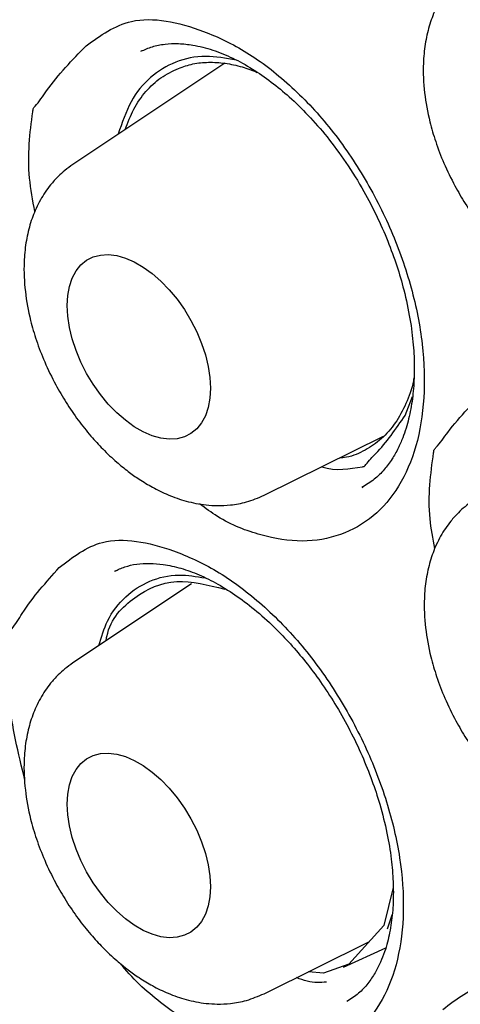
# Model space of a CAD drawing. Header units: millimetres. Extents: x 8 to 1378, y 12 to 1046.
# Tile 38 of 64: x 1085.3 to 1087.97, y 449.03 to 455. Entities that reach past the tile are written whole.
import ezdxf

# ---------------------------------------------------------------- set-up
doc = ezdxf.new("R2010")
doc.units = ezdxf.units.MM

msp = doc.modelspace()

# ---------------------------------------------------------------- linework, layer by layer
at = {"color": 7, "linetype": 'Continuous', "lineweight": 30}
for p, q in [((1086.0433, 454.81), (1086.0382, 454.808)), ((1086.5443, 454.7342), (1085.6245, 454.1214)), ((1087.6376, 452.5998), (1087.6808, 452.7143)), ((1086.7822, 452.1161), (1087.5066, 452.4745)), ((1087.376, 452.164), (1087.3817, 452.1677)), ((1085.8827, 451.6577), (1085.8779, 451.6557)), ((1086.3428, 451.5787), (1085.6245, 451.1002)), ((1087.564, 449.7394), (1087.5079, 449.5077)), ((1087.5571, 449.5705), (1087.5288, 449.4861)), ((1087.5079, 449.5077), (1087.2964, 449.2733)), ((1086.7822, 449.0949), (1087.4201, 449.4104)), ((1087.2637, 449.2567), (1087.5196, 449.3739)), ((1087.2964, 449.2733), (1087.1423, 449.2198)), ((1087.1423, 449.2198), (1087.0519, 449.2283))]:
    msp.add_line(p, q, dxfattribs=at)
at = {"color": 7, "linetype": 'Continuous', "lineweight": 30, "flags": 128}
for points in [[(1085.5904, 453.2653), (1085.5938, 453.326), (1085.604, 453.3819), (1085.6208, 453.432), (1085.644, 453.4755), (1085.6732, 453.5117), (1085.7079, 453.5401), (1085.7475, 453.5602), (1085.7916, 453.5717), (1085.8393, 453.5745), (1085.8899, 453.5684), (1085.9426, 453.5536), (1085.9966, 453.5303), (1086.051, 453.4989), (1086.105, 453.4598), (1086.1577, 453.4138), (1086.2083, 453.3614), (1086.256, 453.3036), (1086.3001, 453.2412), (1086.3397, 453.1753), (1086.3744, 453.1068), (1086.4036, 453.0369), (1086.4268, 452.9667), (1086.4436, 452.8972), (1086.4538, 452.8296), (1086.4572, 452.7649), (1086.4538, 452.7041), (1086.4436, 452.6483), (1086.4268, 452.5982), (1086.4036, 452.5547), (1086.3744, 452.5185), (1086.3397, 452.4901), (1086.3001, 452.47), (1086.256, 452.4584), (1086.2083, 452.4557), (1086.1577, 452.4618), (1086.105, 452.4766), (1086.051, 452.4999), (1085.9966, 452.5313), (1085.9426, 452.5703), (1085.8899, 452.6164), (1085.8393, 452.6688), (1085.7916, 452.7266), (1085.7475, 452.7889), (1085.7079, 452.8549), (1085.6732, 452.9233), (1085.644, 452.9932), (1085.6208, 453.0635), (1085.604, 453.133), (1085.5938, 453.2006), (1085.5904, 453.2653)], [(1085.5904, 450.2441), (1085.5938, 450.3048), (1085.604, 450.3607), (1085.6208, 450.4108), (1085.644, 450.4543), (1085.6732, 450.4905), (1085.7079, 450.5189), (1085.7475, 450.539), (1085.7916, 450.5505), (1085.8393, 450.5533), (1085.8899, 450.5472), (1085.9426, 450.5324), (1085.9966, 450.5091), (1086.051, 450.4777), (1086.105, 450.4386), (1086.1577, 450.3926), (1086.2083, 450.3402), (1086.256, 450.2824), (1086.3001, 450.22), (1086.3397, 450.1541), (1086.3744, 450.0856), (1086.4036, 450.0157), (1086.4268, 449.9455), (1086.4436, 449.876), (1086.4538, 449.8084), (1086.4572, 449.7437), (1086.4538, 449.6829), (1086.4436, 449.6271), (1086.4268, 449.577), (1086.4036, 449.5335), (1086.3744, 449.4973), (1086.3397, 449.4689), (1086.3001, 449.4488), (1086.256, 449.4372), (1086.2083, 449.4345), (1086.1577, 449.4406), (1086.105, 449.4554), (1086.051, 449.4787), (1085.9966, 449.5101), (1085.9426, 449.5491), (1085.8899, 449.5952), (1085.8393, 449.6476), (1085.7916, 449.7054), (1085.7475, 449.7677), (1085.7079, 449.8337), (1085.6732, 449.9021), (1085.644, 449.972), (1085.6208, 450.0423), (1085.604, 450.1118), (1085.5938, 450.1794), (1085.5904, 450.2441)]]:
    msp.add_lwpolyline(points, dxfattribs=at)
at = {"color": 7, "linetype": 'Continuous', "lineweight": 30}
for points, knots in [([(1081.0094, 463.6046), (1080.9929, 463.6028), (1080.9537, 463.5983), (1080.8943, 463.5901), (1080.8222, 463.58), (1080.7356, 463.5672), (1080.6337, 463.5516), (1080.5203, 463.5333), (1080.3988, 463.5116), (1080.2734, 463.4868), (1080.1455, 463.4589), (1080.0152, 463.4278), (1079.8825, 463.3933), (1079.6963, 463.3405), (1079.4554, 463.2634), (1079.1606, 463.1528), (1078.9046, 463.0415), (1078.6941, 462.939), (1078.5355, 462.8557), (1078.394, 462.7762), (1078.269, 462.7017), (1078.1605, 462.6337), (1078.0677, 462.5731), (1077.99, 462.5204), (1077.9236, 462.474), (1077.8664, 462.433), (1077.8131, 462.3939), (1077.7582, 462.3528), (1077.6946, 462.3039), (1077.6192, 462.2443), (1077.5322, 462.1733), (1077.4344, 462.0903), (1077.3263, 461.9944), (1077.2108, 461.887), (1077.064, 461.7436), (1076.8969, 461.5686), (1076.7174, 461.3645), (1076.5557, 461.166), (1076.4109, 460.9749), (1076.2817, 460.7926), (1076.1656, 460.6185), (1076.0574, 460.4464), (1075.9309, 460.2333), (1075.785, 459.9673), (1075.6595, 459.7136), (1075.5694, 459.5174), (1075.5125, 459.3881), (1075.4583, 459.2594), (1075.4094, 459.1385), (1075.3705, 459.0383), (1075.3408, 458.9596), (1075.319, 458.9005), (1075.3017, 458.853), (1075.2879, 458.8142), (1075.273, 458.7722), (1075.254, 458.7175), (1075.2287, 458.6433), (1075.1986, 458.5519), (1075.1648, 458.4462), (1075.1291, 458.3298), (1075.0928, 458.2062), (1075.0465, 458.041), (1074.9909, 457.8286), (1074.928, 457.5632), (1074.867, 457.2753), (1074.8134, 456.9881), (1074.7673, 456.7049), (1074.7291, 456.4356), (1074.6965, 456.1671), (1074.6676, 455.8851), (1074.6438, 455.5951), (1074.6257, 455.3008), (1074.614, 455.03), (1074.6074, 454.7834), (1074.6048, 454.5747), (1074.6046, 454.3965), (1074.6059, 454.2364), (1074.6089, 454.0684), (1074.6138, 453.8883), (1074.6224, 453.6614), (1074.6368, 453.3819), (1074.6602, 453.044), (1074.6923, 452.6773), (1074.7339, 452.2892), (1074.7845, 451.8899), (1074.8529, 451.4212), (1074.9435, 450.8872), (1075.061, 450.2908), (1075.1917, 449.7062), (1075.3344, 449.133), (1075.4885, 448.5699), (1075.6547, 448.012), (1075.8334, 447.4564), (1076.0257, 446.8997), (1076.241, 446.3162), (1076.4814, 445.7066), (1076.7483, 445.0733), (1077.0305, 444.4443), (1077.327, 443.8215), (1077.6377, 443.2051), (1077.9636, 442.5934), (1078.3063, 441.9835), (1078.6547, 441.3949), (1079.0081, 440.8269), (1079.3644, 440.28), (1079.7352, 439.7367), (1080.1172, 439.2019), (1080.463, 438.7394), (1080.768, 438.3463), (1081.0301, 438.0183), (1081.2951, 437.6963), (1081.5627, 437.3806), (1081.8296, 437.0751), (1082.1136, 436.7594), (1082.409, 436.4413), (1082.7128, 436.1253), (1082.9532, 435.8833), (1083.1333, 435.7061), (1083.2614, 435.5817), (1083.3974, 435.4516), (1083.5498, 435.3081), (1083.7271, 435.1441), (1083.9304, 434.9602), (1084.1608, 434.7569), (1084.4151, 434.5387), (1084.6938, 434.307), (1084.9971, 434.0634), (1085.2995, 433.8298), (1085.598, 433.6079), (1085.8893, 433.3991), (1086.1967, 433.1876), (1086.5202, 432.9748), (1086.8603, 432.761), (1087.0926, 432.6247), (1087.2114, 432.5549)], [0, 0, 0, 0, 0.001265, 0.003002, 0.005226, 0.007945, 0.011507, 0.015654, 0.020045, 0.024565, 0.029215, 0.033992, 0.038894, 0.043918, 0.054829, 0.066235, 0.078147, 0.085293, 0.091836, 0.09776, 0.103066, 0.107755, 0.111761, 0.115172, 0.117988, 0.120585, 0.122815, 0.125163, 0.128022, 0.131474, 0.135521, 0.140079, 0.145219, 0.150943, 0.15686, 0.166957, 0.176436, 0.185288, 0.193515, 0.201122, 0.208111, 0.214741, 0.2216, 0.232876, 0.244736, 0.249176, 0.253688, 0.258266, 0.262466, 0.266029, 0.268383, 0.270346, 0.271917, 0.273098, 0.274186, 0.276058, 0.278478, 0.281445, 0.284934, 0.288669, 0.292572, 0.296646, 0.304186, 0.312251, 0.320846, 0.329979, 0.337543, 0.345401, 0.353006, 0.3602, 0.368895, 0.376863, 0.384113, 0.390652, 0.396485, 0.400577, 0.404633, 0.40898, 0.413618, 0.418546, 0.426418, 0.43494, 0.444114, 0.453918, 0.4638, 0.473562, 0.488238, 0.502577, 0.516513, 0.530053, 0.543359, 0.556415, 0.569473, 0.582551, 0.595668, 0.610642, 0.625641, 0.640594, 0.655485, 0.670336, 0.685178, 0.700167, 0.715378, 0.729218, 0.743274, 0.757514, 0.771791, 0.785953, 0.79518, 0.804379, 0.813553, 0.822709, 0.831815, 0.840578, 0.851143, 0.86106, 0.870312, 0.874436, 0.878405, 0.882604, 0.887443, 0.892916, 0.899414, 0.906622, 0.914539, 0.923166, 0.932507, 0.942566, 0.950978, 0.959843, 0.969168, 0.978961, 0.989233, 1, 1, 1, 1]), ([(1081.2754, 462.2105), (1081.2843, 462.2115), (1081.3047, 462.2137), (1081.351, 462.2188), (1081.4121, 462.2242), (1081.5074, 462.2304), (1081.6353, 462.2362), (1081.8017, 462.2403), (1081.9932, 462.2402), (1082.2114, 462.2338), (1082.4533, 462.2193), (1082.6828, 462.198), (1082.895, 462.1723), (1083.0847, 462.1451), (1083.2844, 462.1117), (1083.4933, 462.0717), (1083.7121, 462.0245), (1083.9318, 461.9714), (1084.144, 461.915), (1084.3383, 461.859), (1084.5144, 461.8046), (1084.6722, 461.7531), (1084.8113, 461.7055), (1084.9316, 461.6627), (1085.0317, 461.6259), (1085.1123, 461.5955), (1085.1749, 461.5715), (1085.2269, 461.5512), (1085.2743, 461.5325), (1085.324, 461.5126), (1085.3792, 461.4903), (1085.4429, 461.4641), (1085.5332, 461.4264), (1085.6547, 461.3743), (1085.8122, 461.3045), (1085.9932, 461.2211), (1086.1978, 461.123), (1086.426, 461.0085), (1086.6776, 460.8762), (1086.9462, 460.728), (1087.2745, 460.5379), (1087.652, 460.3059), (1088.095, 460.0148), (1088.5484, 459.6966), (1089.01, 459.3506), (1089.4572, 458.9945), (1089.8894, 458.6302), (1090.304, 458.2617), (1090.7009, 457.8909), (1091.0824, 457.5175), (1091.4599, 457.1312), (1091.8213, 456.7444), (1092.1721, 456.3527), (1092.5112, 455.9587), (1092.8561, 455.541), (1093.2059, 455.0991), (1093.5595, 454.6326), (1093.9084, 454.1509), (1094.2516, 453.6549), (1094.5882, 453.1459), (1094.9232, 452.6143), (1095.2553, 452.0603), (1095.577, 451.4947), (1095.8875, 450.9189), (1096.1858, 450.3341), (1096.4756, 449.7315), (1096.7515, 449.1204), (1097.0084, 448.5127), (1097.2427, 447.9193), (1097.4544, 447.3437), (1097.6448, 446.7866), (1097.8151, 446.2488), (1097.9665, 445.7309), (1098.1001, 445.2334), (1098.2217, 444.7387), (1098.3305, 444.249), (1098.4261, 443.7663), (1098.5059, 443.3101), (1098.5713, 442.8802), (1098.6239, 442.4766), (1098.6646, 442.1055), (1098.6952, 441.7655), (1098.7175, 441.4553), (1098.7332, 441.1666), (1098.7435, 440.8947), (1098.7513, 440.5386), (1098.7497, 440.1), (1098.7299, 439.5869), (1098.7021, 439.2135), (1098.6782, 438.9688), (1098.6648, 438.8445), (1098.6507, 438.7244), (1098.6368, 438.6149), (1098.6249, 438.5269), (1098.6156, 438.4616), (1098.6085, 438.413), (1098.6009, 438.3627), (1098.5912, 438.2994), (1098.5781, 438.2185), (1098.5617, 438.1213), (1098.5417, 438.0093), (1098.5175, 437.8817), (1098.4895, 437.7431), (1098.4582, 437.5985), (1098.4243, 437.4517), (1098.3877, 437.3031), (1098.3333, 437.0956), (1098.2562, 436.8287), (1098.1498, 436.5041), (1098.0466, 436.2257), (1097.9516, 435.9929), (1097.8696, 435.8052), (1097.7826, 435.619), (1097.6934, 435.4409), (1097.6063, 435.2778), (1097.5248, 435.1338), (1097.4499, 435.0084), (1097.3825, 434.9007), (1097.3234, 434.8098), (1097.2731, 434.7352), (1097.232, 434.6758), (1097.2086, 434.6426), (1097.1984, 434.6281)], [0, 0, 0, 0, 0.001573, 0.0036, 0.006096, 0.009065, 0.014397, 0.020403, 0.027569, 0.035505, 0.044211, 0.053688, 0.060039, 0.066695, 0.073655, 0.08092, 0.088391, 0.096243, 0.103456, 0.110031, 0.115967, 0.121264, 0.125923, 0.129943, 0.133324, 0.135945, 0.137989, 0.139571, 0.141131, 0.142716, 0.144517, 0.146629, 0.14905, 0.153483, 0.158682, 0.164648, 0.171381, 0.178881, 0.187147, 0.196154, 0.205295, 0.219425, 0.233267, 0.248926, 0.2642, 0.279089, 0.293594, 0.307714, 0.321207, 0.334328, 0.347316, 0.360867, 0.37284, 0.385251, 0.398098, 0.411382, 0.425102, 0.439259, 0.453007, 0.467143, 0.481667, 0.496579, 0.511878, 0.526723, 0.541916, 0.557456, 0.573286, 0.588802, 0.603844, 0.618411, 0.632503, 0.64612, 0.659262, 0.67193, 0.684122, 0.697214, 0.709711, 0.721612, 0.732917, 0.743627, 0.753742, 0.762734, 0.771197, 0.77913, 0.786572, 0.793861, 0.809085, 0.823989, 0.838574, 0.842371, 0.846146, 0.849898, 0.85339, 0.856254, 0.858063, 0.859482, 0.860804, 0.862778, 0.865443, 0.868448, 0.872017, 0.87615, 0.880754, 0.885499, 0.890358, 0.895329, 0.900414, 0.911434, 0.922952, 0.934966, 0.942013, 0.949221, 0.956589, 0.963941, 0.970697, 0.976809, 0.982279, 0.987107, 0.991292, 0.994835, 0.997737, 1, 1, 1, 1]), ([(1081.5435, 462.0075), (1081.532, 462.0064), (1081.5043, 462.0037), (1081.4607, 461.9988), (1081.404, 461.992), (1081.3346, 461.9832), (1081.2516, 461.9718), (1081.1569, 461.9578), (1081.0506, 461.9406), (1080.9339, 461.9199), (1080.7537, 461.8844), (1080.5162, 461.8288), (1080.2115, 461.7408), (1079.8987, 461.6309), (1079.5799, 461.4963), (1079.3303, 461.3721), (1079.146, 461.2698), (1079.0261, 461.1991), (1078.9179, 461.1316), (1078.823, 461.0696), (1078.7456, 461.0168), (1078.6836, 460.9731), (1078.6353, 460.9383), (1078.5944, 460.9081), (1078.5592, 460.8817), (1078.52, 460.8519), (1078.4694, 460.8126), (1078.4016, 460.7585), (1078.3193, 460.6905), (1078.2231, 460.6075), (1078.0784, 460.4767), (1077.8953, 460.2974), (1077.695, 460.0798), (1077.5155, 459.8653), (1077.3548, 459.6561), (1077.2026, 459.4405), (1077.0588, 459.2188), (1076.9236, 458.992), (1076.8081, 458.7811), (1076.7124, 458.5928), (1076.6361, 458.4335), (1076.57, 458.2876), (1076.5132, 458.1559), (1076.4652, 458.0392), (1076.4267, 457.9419), (1076.3964, 457.8625), (1076.3721, 457.7974), (1076.3504, 457.7381), (1076.3288, 457.6776), (1076.302, 457.6006), (1076.2674, 457.498), (1076.2244, 457.3647), (1076.1807, 457.2209), (1076.1373, 457.0696), (1076.0954, 456.9143), (1076.0527, 456.7451), (1076.0113, 456.5675), (1075.9726, 456.3875), (1075.9373, 456.2088), (1075.8951, 455.9754), (1075.8499, 455.6883), (1075.8065, 455.3481), (1075.7731, 455.0165), (1075.7489, 454.6944), (1075.7326, 454.3827), (1075.7234, 454.0821), (1075.7204, 453.7883), (1075.7232, 453.4584), (1075.7349, 453.079), (1075.7596, 452.6417), (1075.7982, 452.178), (1075.8521, 451.6876), (1075.9232, 451.1704), (1076.0087, 450.6537), (1076.1071, 450.1405), (1076.217, 449.6335), (1076.3444, 449.1074), (1076.4904, 448.5626), (1076.6561, 447.9997), (1076.8427, 447.4193), (1077.0512, 446.8223), (1077.282, 446.2114), (1077.5332, 445.5943), (1077.802, 444.9791), (1078.0854, 444.3717), (1078.3826, 443.7735), (1078.6926, 443.1853), (1079.0324, 442.5763), (1079.4036, 441.9494), (1079.8075, 441.3079), (1080.2241, 440.6846), (1080.6521, 440.0806), (1081.0902, 439.4967), (1081.5372, 438.9338), (1081.9917, 438.3926), (1082.4528, 437.8738), (1082.9191, 437.3779), (1083.3895, 436.9053), (1083.863, 436.4566), (1084.3384, 436.0319), (1084.8126, 435.6334), (1085.2813, 435.2633), (1085.7404, 434.9233), (1086.1877, 434.613), (1086.6225, 434.3309), (1087.0439, 434.0757), (1087.4515, 433.846), (1087.8446, 433.6404), (1088.223, 433.4572), (1088.5863, 433.2951), (1088.9343, 433.1526), (1089.283, 433.0222), (1089.6359, 432.9033), (1089.9963, 432.796), (1090.2732, 432.7245), (1090.4686, 432.6792), (1090.5809, 432.6547), (1090.6816, 432.634), (1090.7596, 432.6188), (1090.814, 432.6086), (1090.8538, 432.6014), (1090.8957, 432.5939), (1090.9481, 432.5848), (1091.0141, 432.5739), (1091.093, 432.5615), (1091.1857, 432.5479), (1091.2921, 432.5336), (1091.4121, 432.5192), (1091.5428, 432.5055), (1091.758, 432.4867), (1092.048, 432.4709), (1092.3919, 432.4691), (1092.7101, 432.4823), (1093.0038, 432.5075), (1093.2856, 432.5444), (1093.5502, 432.591), (1093.7963, 432.6452), (1094.024, 432.7051), (1094.2103, 432.762), (1094.3594, 432.8125), (1094.473, 432.8538), (1094.5769, 432.894), (1094.6633, 432.9293), (1094.7324, 432.9588), (1094.7861, 432.9824), (1094.8336, 433.0038), (1094.8808, 433.0256), (1094.9406, 433.0539), (1095.0183, 433.0921), (1095.1156, 433.142), (1095.226, 433.2017), (1095.3485, 433.2719), (1095.4824, 433.3534), (1095.6278, 433.448), (1095.7837, 433.5571), (1095.9362, 433.672), (1096.0803, 433.7885), (1096.2101, 433.9003), (1096.3324, 434.0119), (1096.4457, 434.1211), (1096.5654, 434.2427), (1096.6884, 434.3749), (1096.8117, 434.5161), (1096.9189, 434.646), (1097.0109, 434.7632), (1097.0884, 434.8662), (1097.1354, 434.932), (1097.1567, 434.9618)], [0, 0, 0, 0, 0.000751, 0.0018, 0.003151, 0.004982, 0.007179, 0.009743, 0.012675, 0.015974, 0.019575, 0.028103, 0.036584, 0.046618, 0.056585, 0.066485, 0.070784, 0.074878, 0.078563, 0.081839, 0.084707, 0.086674, 0.088388, 0.089851, 0.09106, 0.092181, 0.094084, 0.096552, 0.099585, 0.103183, 0.107347, 0.116097, 0.124752, 0.13202, 0.139219, 0.146348, 0.153408, 0.160399, 0.167267, 0.172242, 0.176763, 0.18083, 0.184443, 0.187602, 0.190308, 0.192262, 0.193921, 0.195459, 0.196929, 0.198661, 0.201459, 0.204857, 0.208856, 0.212322, 0.21614, 0.220309, 0.224646, 0.228904, 0.23308, 0.237176, 0.245081, 0.252665, 0.259931, 0.266877, 0.273504, 0.279811, 0.285802, 0.29179, 0.300134, 0.30889, 0.318057, 0.327636, 0.337627, 0.348029, 0.357272, 0.366818, 0.376667, 0.386817, 0.39727, 0.408026, 0.419084, 0.430444, 0.442008, 0.453508, 0.464929, 0.476271, 0.487534, 0.498717, 0.511665, 0.524506, 0.537239, 0.549865, 0.562385, 0.574798, 0.587104, 0.599303, 0.611396, 0.623383, 0.635263, 0.647037, 0.658701, 0.670102, 0.681166, 0.691892, 0.70228, 0.712329, 0.722041, 0.731415, 0.74045, 0.749147, 0.757505, 0.765533, 0.774377, 0.783171, 0.791916, 0.794791, 0.797661, 0.800267, 0.8023, 0.803495, 0.804339, 0.805284, 0.806642, 0.808268, 0.810249, 0.812584, 0.815273, 0.818317, 0.821715, 0.825264, 0.834855, 0.844202, 0.85234, 0.860282, 0.868028, 0.875556, 0.882431, 0.889025, 0.895339, 0.898929, 0.902421, 0.905659, 0.908477, 0.910431, 0.912117, 0.913534, 0.914922, 0.916605, 0.919258, 0.922419, 0.92609, 0.930145, 0.934682, 0.939698, 0.945196, 0.951175, 0.956203, 0.96117, 0.965873, 0.97031, 0.974482, 0.980201, 0.985333, 0.989878, 0.993838, 0.997212, 1, 1, 1, 1]), ([(1088.0422, 455.3261), (1088.0255, 455.3142), (1087.9936, 455.2913), (1087.9482, 455.2491), (1087.9075, 455.2036), (1087.8742, 455.1587), (1087.8449, 455.1111), (1087.8123, 455.0466), (1087.7801, 454.9597), (1087.756, 454.8507), (1087.7431, 454.7164), (1087.7499, 454.5583), (1087.7794, 454.3983), (1087.8211, 454.2558), (1087.8711, 454.1251), (1087.9321, 453.9991), (1088.0011, 453.8809), (1088.0726, 453.7764), (1088.1476, 453.6824), (1088.2256, 453.5973), (1088.3012, 453.5261), (1088.3748, 453.4661), (1088.447, 453.4147), (1088.5279, 453.3657), (1088.623, 453.3195), (1088.7116, 453.2887), (1088.7887, 453.2706), (1088.8513, 453.2611), (1088.9204, 453.2567), (1089.0028, 453.2607), (1089.0995, 453.2779), (1089.1648, 453.3058), (1089.1999, 453.3207)], [0, 0, 0, 0, 0.0199201, 0.0381615, 0.0625899, 0.0843709, 0.1058201, 0.1272486, 0.1653496, 0.2041817, 0.243877, 0.3025179, 0.3586921, 0.3970551, 0.4389855, 0.484554, 0.5211836, 0.5599123, 0.59681, 0.6292682, 0.6656222, 0.6940514, 0.7202985, 0.7511829, 0.7868775, 0.826927, 0.8485377, 0.8712244, 0.8956287, 0.924925, 0.9596971, 1, 1, 1, 1]), ([(1085.7045, 454.8404), (1085.7909, 454.9026), (1085.9862, 455.0432), (1086.3521, 454.9662), (1086.6792, 454.8108), (1086.9387, 454.6109), (1087.1801, 454.357), (1087.3896, 454.0541), (1087.5598, 453.7217), (1087.6815, 453.3744), (1087.7503, 453.0281), (1087.7588, 452.701), (1087.7111, 452.406), (1087.6056, 452.1625), (1087.4502, 451.978), (1087.2498, 451.8669), (1087.0181, 451.8246), (1086.7639, 451.8665), (1086.5504, 451.9472), (1086.4283, 452.0372), (1086.3924, 452.0635)], [0, 0, 0, 0, 0.074203, 0.167701, 0.221587, 0.275757, 0.329732, 0.383529, 0.437573, 0.491517, 0.545202, 0.599359, 0.653454, 0.707807, 0.761359, 0.81571, 0.869979, 0.923546, 0.977576, 1, 1, 1, 1]), ([(1085.3947, 453.8352), (1085.3818, 453.9036), (1085.3408, 454.1199), (1085.3654, 454.317), (1085.3827, 454.45), (1085.3835, 454.4556), (1085.3838, 454.457), (1085.3839, 454.4574), (1085.3866, 454.4642), (1085.4174, 454.4962), (1085.5104, 454.6407), (1085.6206, 454.7541), (1085.7045, 454.8404)], [0, 0, 0, 0, 0.147627, 0.466552, 0.47705, 0.479791, 0.480534, 0.48075, 0.480862, 0.500998, 0.620113, 1, 1, 1, 1]), ([(1086.037, 454.8074), (1086.059, 454.8171), (1086.1006, 454.8355), (1086.1765, 454.8519), (1086.2642, 454.8554), (1086.3609, 454.8453), (1086.47, 454.8181), (1086.5908, 454.7693), (1086.71, 454.7034), (1086.825, 454.6241), (1086.9381, 454.5306), (1087.0518, 454.4197), (1087.1674, 454.2874), (1087.2819, 454.1325), (1087.3816, 453.9714), (1087.4655, 453.8107), (1087.5323, 453.6592), (1087.5872, 453.5082), (1087.6334, 453.3496), (1087.6677, 453.1886), (1087.6878, 453.0303), (1087.694, 452.8893), (1087.6889, 452.7596), (1087.6725, 452.6363), (1087.6485, 452.5379), (1087.621, 452.4593), (1087.5934, 452.3966), (1087.5567, 452.3316), (1087.5092, 452.2681), (1087.4495, 452.2083), (1087.4006, 452.1789), (1087.3749, 452.1634)], [0, 0, 0, 0, 0.03755, 0.07113, 0.101064, 0.130802, 0.170848, 0.209904, 0.24714, 0.282547, 0.316678, 0.352892, 0.391772, 0.432851, 0.47656, 0.51107, 0.546396, 0.58054, 0.613002, 0.653149, 0.689948, 0.723539, 0.755919, 0.789999, 0.825831, 0.845293, 0.868521, 0.895617, 0.926558, 0.961376, 1, 1, 1, 1]), ([(1086.6143, 454.7535), (1086.5514, 454.7647), (1086.421, 454.7878), (1086.2434, 454.7501), (1086.0897, 454.6566), (1085.9678, 454.5098), (1085.9221, 454.3731), (1085.8991, 454.3043)], [0, 0, 0, 0, 0.190091, 0.393854, 0.595417, 0.796432, 1, 1, 1, 1]), ([(1085.9415, 454.3326), (1085.9576, 454.3749), (1085.9906, 454.4617), (1086.0648, 454.5662), (1086.155, 454.6518), (1086.2278, 454.6864), (1086.2642, 454.7037)], [0, 0, 0, 0, 0.24082, 0.49388, 0.74694, 1, 1, 1, 1]), ([(1086.2642, 454.7037), (1086.293, 454.7137), (1086.3507, 454.7337), (1086.4461, 454.743), (1086.5462, 454.7365), (1086.6451, 454.7166), (1086.7107, 454.6912), (1086.7411, 454.6794)], [0, 0, 0, 0, 0.2044354, 0.4089816, 0.6165213, 0.82277, 1, 1, 1, 1]), ([(1085.6245, 454.1214), (1085.6078, 454.1095), (1085.5759, 454.0867), (1085.5305, 454.0445), (1085.4898, 453.9989), (1085.4565, 453.954), (1085.4272, 453.9064), (1085.3946, 453.8419), (1085.3624, 453.755), (1085.3383, 453.6461), (1085.3254, 453.5117), (1085.3322, 453.3536), (1085.3617, 453.1936), (1085.4033, 453.0511), (1085.4534, 452.9205), (1085.5144, 452.7944), (1085.5834, 452.6762), (1085.6549, 452.5717), (1085.7299, 452.4777), (1085.8079, 452.3926), (1085.8834, 452.3214), (1085.9571, 452.2614), (1086.0293, 452.21), (1086.1102, 452.161), (1086.2053, 452.1149), (1086.2939, 452.084), (1086.371, 452.0659), (1086.4336, 452.0564), (1086.5027, 452.0521), (1086.5851, 452.056), (1086.6818, 452.0732), (1086.7471, 452.1011), (1086.7822, 452.116)], [0, 0, 0, 0, 0.0199201, 0.0381615, 0.0625899, 0.0843709, 0.1058201, 0.1272486, 0.1653496, 0.2041817, 0.243877, 0.3025179, 0.3586921, 0.3970551, 0.4389855, 0.484554, 0.5211836, 0.5599123, 0.59681, 0.6292682, 0.6656222, 0.6940514, 0.7202985, 0.7511829, 0.7868775, 0.826927, 0.8485377, 0.8712244, 0.8956287, 0.924925, 0.9596971, 1, 1, 1, 1]), ([(1087.6898, 452.8281), (1087.6889, 452.8221), (1087.68, 452.7642), (1087.6435, 452.6697), (1087.5798, 452.5503), (1087.4961, 452.4549), (1087.3961, 452.3862), (1087.3085, 452.3479), (1087.2518, 452.3424), (1087.2368, 452.341)], [0, 0, 0, 0, 0.021081, 0.203797, 0.386514, 0.569231, 0.751947, 0.934664, 1, 1, 1, 1]), ([(1087.817, 451.7932), (1087.8054, 451.8539), (1087.766, 452.0613), (1087.7921, 452.25), (1087.8104, 452.3819), (1087.8112, 452.3874), (1087.8115, 452.3888), (1087.8115, 452.3892), (1087.8144, 452.3959), (1087.8462, 452.4275), (1087.9423, 452.5704), (1088.056, 452.6823), (1088.1425, 452.7675)], [0, 0, 0, 0, 0.134179, 0.458136, 0.4688, 0.471583, 0.472338, 0.472557, 0.472672, 0.493125, 0.614119, 1, 1, 1, 1]), ([(1087.1313, 452.2888), (1087.1315, 452.2887), (1087.2197, 452.2581), (1087.3021, 452.2786), (1087.384, 452.29), (1087.3874, 452.2905), (1087.3882, 452.2907), (1087.3885, 452.2908), (1087.3928, 452.2933), (1087.4138, 452.3231), (1087.5064, 452.4114), (1087.5809, 452.5183), (1087.6376, 452.5998)], [0, 0, 0, 0, 0.000877, 0.373714, 0.385931, 0.389123, 0.38999, 0.390243, 0.390375, 0.413999, 0.55378, 1, 1, 1, 1]), ([(1088.0482, 452.0834), (1088.0316, 452.0715), (1087.9996, 452.0487), (1087.9542, 452.0064), (1087.9136, 451.9609), (1087.8802, 451.916), (1087.8509, 451.8684), (1087.8184, 451.8039), (1087.7862, 451.717), (1087.762, 451.608), (1087.7491, 451.4737), (1087.7559, 451.3156), (1087.7854, 451.1556), (1087.8271, 451.0131), (1087.8771, 450.8824), (1087.9381, 450.7564), (1088.0071, 450.6382), (1088.0786, 450.5337), (1088.1536, 450.4397), (1088.2316, 450.3546), (1088.3072, 450.2834), (1088.3808, 450.2234), (1088.453, 450.172), (1088.5339, 450.123), (1088.6291, 450.0768), (1088.7177, 450.046), (1088.7947, 450.0279), (1088.8573, 450.0184), (1088.9264, 450.0141), (1089.0088, 450.018), (1089.1055, 450.0352), (1089.1708, 450.0631), (1089.2059, 450.078)], [0, 0, 0, 0, 0.0199201, 0.0381615, 0.0625899, 0.0843709, 0.1058201, 0.1272486, 0.1653496, 0.2041817, 0.243877, 0.3025179, 0.3586921, 0.3970551, 0.4389855, 0.484554, 0.5211836, 0.5599123, 0.59681, 0.6292682, 0.6656222, 0.6940514, 0.7202985, 0.7511829, 0.7868775, 0.826927, 0.8485377, 0.8712244, 0.8956287, 0.924925, 0.9596971, 1, 1, 1, 1]), ([(1085.5416, 451.6775), (1085.6236, 451.7412), (1085.8089, 451.8852), (1086.1696, 451.816), (1086.4955, 451.6681), (1086.7572, 451.4745), (1087.0032, 451.2267), (1087.22, 450.9294), (1087.3996, 450.6021), (1087.5323, 450.2588), (1087.6134, 449.9155), (1087.6347, 449.59), (1087.5997, 449.2953), (1087.5063, 449.0507), (1087.3617, 448.8638), (1087.1703, 448.7489), (1086.9455, 448.7027), (1086.6953, 448.7364), (1086.4323, 448.8413), (1086.1717, 449.0235), (1085.9946, 449.1735), (1085.9176, 449.2724), (1085.9151, 449.2757)], [0, 0, 0, 0, 0.0682253, 0.1541924, 0.2037371, 0.2535439, 0.3031708, 0.3526345, 0.4023259, 0.4519233, 0.5012859, 0.5510782, 0.6008179, 0.6507907, 0.7000295, 0.7500015, 0.7998988, 0.8491505, 0.8988285, 0.9484476, 0.9983085, 1, 1, 1, 1]), ([(1085.3343, 450.3886), (1085.2945, 450.5524), (1085.2187, 450.8636), (1085.2308, 451.1494), (1085.2426, 451.2821), (1085.2432, 451.2877), (1085.2434, 451.2891), (1085.2434, 451.2895), (1085.2458, 451.2963), (1085.2746, 451.3288), (1085.3597, 451.4746), (1085.463, 451.5898), (1085.5416, 451.6775)], [0, 0, 0, 0, 0.293521, 0.557858, 0.56656, 0.568831, 0.569447, 0.569626, 0.569719, 0.586408, 0.685135, 1, 1, 1, 1]), ([(1085.8769, 451.6551), (1085.8969, 451.6646), (1085.9349, 451.6826), (1086.0062, 451.7001), (1086.0894, 451.7052), (1086.1789, 451.6978), (1086.2776, 451.6763), (1086.3884, 451.6364), (1086.5032, 451.5793), (1086.6206, 451.505), (1086.7409, 451.4129), (1086.8525, 451.3108), (1086.9549, 451.2023), (1087.0472, 451.0917), (1087.1374, 450.969), (1087.224, 450.8345), (1087.3049, 450.6896), (1087.3766, 450.5394), (1087.4364, 450.3898), (1087.488, 450.2325), (1087.5281, 450.0724), (1087.5541, 449.9148), (1087.5657, 449.774), (1087.5658, 449.6443), (1087.5547, 449.5212), (1087.5351, 449.4232), (1087.5116, 449.3449), (1087.4872, 449.2822), (1087.4542, 449.2171), (1087.4105, 449.1531), (1087.3547, 449.0928), (1087.3082, 449.0629), (1087.2837, 449.0472)], [0, 0, 0, 0, 0.0368049, 0.0699879, 0.0996924, 0.128239, 0.1649253, 0.2008693, 0.2368353, 0.2729369, 0.3093634, 0.3476263, 0.3778562, 0.4090879, 0.4413526, 0.4749378, 0.5097232, 0.5450952, 0.5792454, 0.6117149, 0.6518735, 0.6886858, 0.7222904, 0.7546873, 0.7887875, 0.8246375, 0.8441249, 0.8674511, 0.8947155, 0.9258931, 0.9610132, 1, 1, 1, 1]), ([(1085.7821, 451.2052), (1085.7976, 451.2566), (1085.8333, 451.3754), (1085.9397, 451.509), (1086.0867, 451.6041), (1086.252, 451.6431), (1086.3724, 451.6237), (1086.4263, 451.615)], [0, 0, 0, 0, 0.165894, 0.383166, 0.60103, 0.82127, 1, 1, 1, 1]), ([(1085.8255, 451.2342), (1085.8271, 451.2428), (1085.8487, 451.3662), (1085.993, 451.5091), (1086.2373, 451.6253), (1086.4437, 451.5722), (1086.5442, 451.5464)], [0, 0, 0, 0, 0.025031, 0.355656, 0.686281, 1, 1, 1, 1]), ([(1085.6245, 451.1002), (1085.6078, 451.0883), (1085.5759, 451.0655), (1085.5305, 451.0233), (1085.4898, 450.9777), (1085.4565, 450.9328), (1085.4272, 450.8852), (1085.3946, 450.8207), (1085.3624, 450.7338), (1085.3383, 450.6249), (1085.3254, 450.4905), (1085.3322, 450.3324), (1085.3617, 450.1724), (1085.4033, 450.0299), (1085.4534, 449.8993), (1085.5144, 449.7732), (1085.5834, 449.655), (1085.6549, 449.5505), (1085.7299, 449.4565), (1085.8079, 449.3714), (1085.8834, 449.3002), (1085.9571, 449.2402), (1086.0293, 449.1888), (1086.1102, 449.1398), (1086.2053, 449.0937), (1086.2939, 449.0628), (1086.371, 449.0447), (1086.4336, 449.0352), (1086.5027, 449.0309), (1086.5851, 449.0348), (1086.6818, 449.052), (1086.7471, 449.0799), (1086.7822, 449.0948)], [0, 0, 0, 0, 0.01992, 0.038162, 0.06259, 0.084371, 0.10582, 0.127249, 0.16535, 0.204182, 0.243877, 0.302518, 0.358692, 0.397055, 0.438985, 0.484554, 0.521184, 0.559912, 0.59681, 0.629268, 0.665622, 0.694051, 0.720298, 0.751183, 0.786877, 0.826927, 0.848538, 0.871224, 0.895629, 0.924925, 0.959697, 1, 1, 1, 1]), ([(1087.1608, 449.1646), (1087.1228, 449.1627), (1087.0648, 449.1597), (1087.001, 449.1839), (1086.979, 449.1922)], [0, 0, 0, 0, 0.6551217, 1, 1, 1, 1]), ([(1087.8646, 449), (1087.948, 449.0633), (1088.1366, 449.2063), (1088.5057, 449.1382), (1088.8396, 448.9921), (1089.108, 448.8006), (1089.3608, 448.5554), (1089.5839, 448.2611), (1089.7692, 447.9369), (1089.9067, 447.5969), (1089.9913, 447.2568), (1090.0148, 446.9342), (1089.9806, 446.6421), (1089.8864, 446.3996), (1089.7397, 446.2142), (1089.5446, 446.1001), (1089.3152, 446.054), (1089.0592, 446.087), (1088.7899, 446.1907), (1088.5223, 446.3704), (1088.3359, 446.5244), (1088.2523, 446.6284), (1088.2452, 446.6374)], [0, 0, 0, 0, 0.068022, 0.153732, 0.203129, 0.252787, 0.302266, 0.351581, 0.401125, 0.450574, 0.49979, 0.549432, 0.599024, 0.648847, 0.697939, 0.747762, 0.79751, 0.846615, 0.896144, 0.945615, 0.995327, 1, 1, 1, 1])]:
    msp.add_open_spline(points, degree=3, knots=knots, dxfattribs=at)

doc.saveas('drawing.dxf')
